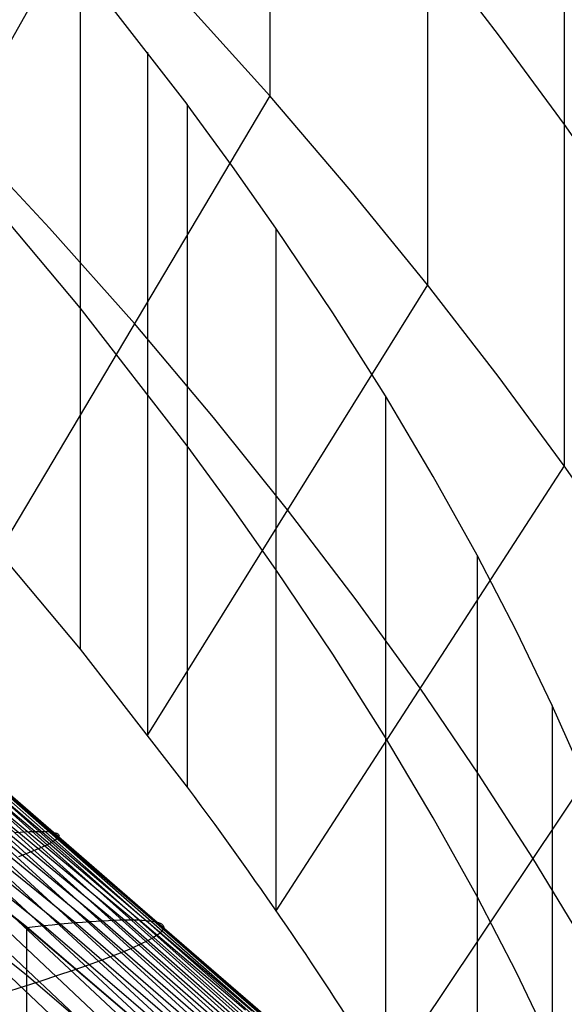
# Model space of a CAD drawing. Extents: x -260 to 296, y -277 to 294.
# Tile 195 of 241: x 180 to 189, y 152 to 169. Entities that reach past the tile are written whole.
import ezdxf

# ---------------------------------------------------------------- set-up
doc = ezdxf.new("R2010")
doc.units = 0
doc.layers.add('PREDEFINITO', color=7, linetype='CONTINUOUS')

msp = doc.modelspace()

# ---------------------------------------------------------------- linework, layer by layer
at = {"layer": 'PREDEFINITO'}
for p, q in [((183.826, 178.865, 530.328), (183.826, 167.423, 484.742)), ((186.469, 175.701, 524.278), (186.469, 164.259, 478.692)), ((188.754, 172.668, 518.105), (188.754, 161.226, 472.519)), ((180.809, 170.692, 490.64), (176.447, 162.961, 492.535)), ((186.469, 169.98, 501.485), (187.652, 168.45, 498.42)), ((180.649, 169.592, 529.002), (180.649, 158.15, 483.416)), ((182.44, 167.283, 524.328), (180.65, 169.591, 528.999)), ((180.65, 169.591, 528.999), (180.65, 158.149, 483.413)), ((183.826, 167.423, 484.742), (182.362, 169.05, 487.718)), ((187.652, 168.45, 498.42), (188.754, 166.947, 495.312)), ((181.777, 168.159, 526.127), (181.777, 156.718, 480.541)), ((183.826, 167.423, 484.742), (179.288, 159.79, 486.613)), ((185.19, 165.83, 481.741), (183.826, 167.423, 484.742)), ((182.44, 167.282, 524.326), (182.44, 167.283, 524.328)), ((182.44, 167.283, 524.328), (182.44, 155.841, 478.742)), ((183.203, 166.239, 522.141), (182.44, 167.282, 524.326)), ((182.44, 167.282, 524.326), (182.44, 155.841, 478.74)), ((188.754, 166.947, 495.312), (189.766, 165.489, 492.194)), ((180.136, 165.209, 488.659), (178.628, 166.827, 491.588)), ((180.649, 163.871, 506.209), (178.695, 166.2, 510.719)), ((183.928, 165.208, 519.934), (183.203, 166.239, 522.141)), ((186.469, 164.259, 478.692), (185.19, 165.83, 481.741)), ((181.557, 163.607, 485.677), (180.136, 165.209, 488.659)), ((184.881, 163.787, 516.807), (183.928, 165.208, 519.934)), ((183.928, 165.208, 519.934), (183.928, 153.766, 474.348)), ((186.469, 164.259, 478.692), (181.777, 156.718, 480.541)), ((187.652, 162.729, 475.627), (186.469, 164.259, 478.692)), ((180.65, 163.87, 506.206), (180.649, 163.871, 506.209)), ((182.44, 161.562, 501.535), (180.65, 163.87, 506.206)), ((185.761, 162.395, 513.642), (184.881, 163.787, 516.807)), ((182.882, 162.037, 482.671), (181.557, 163.607, 485.677)), ((188.754, 161.226, 472.519), (187.652, 162.729, 475.627)), ((186.563, 161.045, 510.466), (185.761, 162.395, 513.642)), ((185.761, 162.395, 513.642), (185.761, 150.953, 468.056)), ((184.123, 160.488, 479.617), (182.882, 162.037, 482.671)), ((182.44, 161.561, 501.533), (182.44, 161.562, 501.535)), ((183.203, 160.518, 499.348), (182.44, 161.561, 501.533)), ((188.754, 161.226, 472.519), (183.928, 153.766, 474.348)), ((189.766, 159.768, 469.401), (188.754, 161.226, 472.519)), ((187.296, 159.728, 507.258), (186.563, 161.045, 510.466)), ((178.695, 160.479, 487.926), (180.649, 158.15, 483.416)), ((183.928, 159.487, 497.141), (183.203, 160.518, 499.348)), ((185.271, 158.979, 476.547), (184.123, 160.488, 479.617)), ((187.957, 158.452, 504.038), (187.296, 159.728, 507.258)), ((187.296, 159.728, 507.258), (187.296, 149.253, 465.522)), ((184.881, 158.066, 494.014), (183.928, 159.487, 497.141)), ((186.341, 157.496, 473.434), (185.271, 158.979, 476.547)), ((188.554, 157.21, 500.791), (187.957, 158.452, 504.038)), ((173.745, 158.292, 417.695), (179.748, 153.502, 415.841)), ((179.748, 153.486, 415.749), (173.745, 158.277, 417.628)), ((190.7, 158.341, 466.245), (185.761, 150.953, 468.056)), ((180.649, 158.15, 483.416), (180.65, 158.149, 483.413)), ((180.65, 158.149, 483.413), (182.44, 155.841, 478.742)), ((185.761, 156.674, 490.849), (184.881, 158.066, 494.014)), ((175.619, 157.592, 418.37), (180.571, 153.569, 416.864)), ((175.847, 157.634, 418.758), (180.806, 153.588, 417.265)), ((176.056, 157.671, 419.16), (181.022, 153.601, 417.679)), ((176.246, 157.703, 419.575), (181.217, 153.611, 418.106)), ((176.416, 157.731, 420.002), (181.392, 153.615, 418.547)), ((176.566, 157.754, 420.442), (181.547, 153.615, 419)), ((179.748, 152.69, 417.948), (173.745, 157.494, 419.801)), ((175.106, 157.496, 417.636), (180.042, 153.519, 416.106)), ((175.372, 157.546, 417.996), (180.316, 153.546, 416.478)), ((187.323, 156.057, 470.311), (186.341, 157.496, 473.434)), ((189.089, 156.006, 497.536), (188.554, 157.21, 500.791)), ((188.554, 157.21, 500.791), (188.554, 147.809, 463.337)), ((177.78, 156.887, 420.583), (183.416, 152.107, 418.967)), ((177.891, 156.896, 421.049), (183.531, 152.09, 419.448)), ((177.967, 156.772, 425.666), (183.609, 151.732, 424.202)), ((178.04, 156.804, 425.122), (183.686, 151.789, 423.643)), ((178.051, 156.9, 422.012), (183.697, 152.041, 420.442)), ((178.094, 156.831, 424.584), (183.741, 151.842, 423.09)), ((178.101, 156.896, 422.509), (183.749, 152.01, 420.954)), ((178.126, 156.854, 424.053), (183.775, 151.891, 422.544)), ((178.13, 156.886, 423.015), (183.779, 151.975, 421.475)), ((178.138, 156.873, 423.53), (183.787, 151.935, 422.005)), ((177.623, 156.648, 427.331), (183.254, 151.536, 425.913)), ((177.758, 156.694, 426.771), (183.394, 151.606, 425.338)), ((177.873, 156.735, 426.216), (183.512, 151.671, 424.767)), ((186.563, 155.324, 487.673), (185.761, 156.674, 490.849)), ((177.1, 156.483, 429.034), (182.712, 151.302, 427.659)), ((177.294, 156.542, 428.463), (182.913, 151.384, 427.074)), ((177.469, 156.597, 427.895), (183.094, 151.462, 426.492)), ((176.4, 156.277, 430.756), (181.987, 151.033, 429.423)), ((176.652, 156.35, 430.18), (182.249, 151.127, 428.834)), ((176.886, 156.419, 429.606), (182.49, 151.216, 428.246)), ((175.839, 156.117, 431.906), (181.406, 150.834, 430.601)), ((176.129, 156.199, 431.331), (181.707, 150.935, 430.013)), ((188.231, 154.647, 467.15), (187.323, 156.057, 470.311)), ((182.44, 155.841, 478.742), (182.44, 155.841, 478.74)), ((187.296, 154.007, 484.465), (186.563, 155.324, 487.673)), ((179.561, 155.08, 418.838), (179.645, 155.085, 419.058)), ((179.645, 155.085, 419.058), (179.725, 155.09, 419.281)), ((179.725, 155.09, 419.281), (179.799, 155.094, 419.506)), ((179.799, 155.094, 419.506), (179.868, 155.096, 419.735)), ((179.868, 155.096, 419.735), (179.931, 155.097, 419.966)), ((179.931, 155.097, 419.966), (179.99, 155.097, 420.201)), ((179.99, 155.097, 420.201), (180.044, 155.096, 420.438)), ((180.044, 155.096, 420.438), (180.092, 155.094, 420.678)), ((180.092, 155.094, 420.678), (180.135, 155.091, 420.92)), ((180.135, 155.091, 420.92), (180.173, 155.086, 421.165)), ((180.173, 155.086, 421.165), (180.206, 155.081, 421.413)), ((180.206, 155.081, 421.413), (180.234, 155.074, 421.663)), ((180.249, 154.963, 424.014), (180.225, 154.945, 424.285)), ((180.234, 155.074, 421.663), (180.257, 155.066, 421.916)), ((180.268, 154.98, 423.745), (180.249, 154.963, 424.014)), ((180.257, 155.066, 421.916), (180.274, 155.057, 422.171)), ((180.282, 154.995, 423.477), (180.268, 154.98, 423.745)), ((180.274, 155.057, 422.171), (180.286, 155.047, 422.428)), ((180.291, 155.01, 423.212), (180.282, 154.995, 423.477)), ((180.286, 155.047, 422.428), (180.293, 155.036, 422.687)), ((180.295, 155.023, 422.948), (180.291, 155.01, 423.212)), ((180.293, 155.036, 422.687), (180.295, 155.023, 422.948)), ((179.909, 154.787, 426.224), (179.773, 154.733, 426.79)), ((180.025, 154.838, 425.663), (179.909, 154.787, 426.224)), ((180.075, 154.861, 425.384), (180.025, 154.838, 425.663)), ((180.121, 154.884, 425.107), (180.075, 154.861, 425.384)), ((180.16, 154.905, 424.831), (180.121, 154.884, 425.107)), ((180.195, 154.926, 424.557), (180.16, 154.905, 424.831)), ((180.225, 154.945, 424.285), (180.195, 154.926, 424.557)), ((179.773, 154.733, 426.79), (179.616, 154.673, 427.36)), ((189, 153.379, 464.209), (188.231, 154.647, 467.15)), ((187.957, 152.731, 481.245), (187.296, 154.007, 484.465)), ((179.748, 153.486, 415.749), (179.897, 153.503, 415.926)), ((179.748, 153.502, 415.841), (185.258, 148.797, 414.136)), ((179.748, 153.502, 415.841), (179.748, 150.195, 424.263)), ((184.846, 149.144, 414.152), (179.748, 153.486, 415.749)), ((179.897, 153.503, 415.926), (180.042, 153.519, 416.106)), ((180.042, 153.519, 416.106), (180.181, 153.533, 416.29)), ((180.042, 153.519, 416.106), (185.698, 148.665, 414.35)), ((180.181, 153.533, 416.29), (180.316, 153.546, 416.478)), ((180.316, 153.546, 416.478), (180.446, 153.558, 416.669)), ((180.316, 153.546, 416.478), (185.982, 148.666, 414.736)), ((180.446, 153.558, 416.669), (180.571, 153.569, 416.864)), ((180.571, 153.569, 416.864), (180.691, 153.579, 417.063)), ((180.571, 153.569, 416.864), (186.246, 148.662, 415.136)), ((180.691, 153.579, 417.063), (180.806, 153.588, 417.265)), ((180.806, 153.588, 417.265), (180.916, 153.595, 417.47)), ((180.806, 153.588, 417.265), (186.49, 148.653, 415.551)), ((180.916, 153.595, 417.47), (181.022, 153.601, 417.679)), ((181.022, 153.601, 417.679), (181.122, 153.607, 417.891)), ((181.022, 153.601, 417.679), (186.713, 148.639, 415.98)), ((181.122, 153.607, 417.891), (181.217, 153.611, 418.106)), ((181.217, 153.611, 418.106), (181.307, 153.613, 418.325)), ((181.217, 153.611, 418.106), (186.915, 148.621, 416.422)), ((181.307, 153.613, 418.325), (181.392, 153.615, 418.547)), ((181.392, 153.615, 418.547), (181.472, 153.616, 418.772)), ((181.392, 153.615, 418.547), (187.096, 148.598, 416.877)), ((181.472, 153.616, 418.772), (181.547, 153.615, 419)), ((181.547, 153.615, 419), (181.617, 153.613, 419.231)), ((181.547, 153.615, 419), (187.256, 148.57, 417.345)), ((181.617, 153.613, 419.231), (181.681, 153.61, 419.465)), ((181.681, 153.61, 419.465), (181.741, 153.606, 419.701)), ((181.741, 153.606, 419.701), (181.795, 153.601, 419.941)), ((181.795, 153.601, 419.941), (181.844, 153.595, 420.183)), ((181.844, 153.595, 420.183), (181.888, 153.587, 420.428)), ((181.888, 153.587, 420.428), (181.926, 153.579, 420.675)), ((181.926, 153.579, 420.675), (181.959, 153.569, 420.925)), ((181.959, 153.569, 420.925), (181.987, 153.558, 421.178)), ((181.987, 153.558, 421.178), (182.01, 153.546, 421.433)), ((182.01, 153.546, 421.433), (182.028, 153.533, 421.69)), ((182.028, 153.533, 421.69), (182.04, 153.519, 421.949)), ((182.045, 153.47, 422.741), (182.036, 153.451, 423.008)), ((182.04, 153.519, 421.949), (182.047, 153.504, 422.211)), ((182.049, 153.487, 422.475), (182.045, 153.47, 422.741)), ((182.047, 153.504, 422.211), (182.049, 153.487, 422.475)), ((181.873, 153.316, 424.653), (181.827, 153.29, 424.932)), ((181.913, 153.342, 424.375), (181.873, 153.316, 424.653)), ((181.948, 153.366, 424.098), (181.913, 153.342, 424.375)), ((181.978, 153.389, 423.823), (181.948, 153.366, 424.098)), ((182.003, 153.411, 423.55), (181.978, 153.389, 423.823)), ((182.022, 153.432, 423.278), (182.003, 153.411, 423.55)), ((182.036, 153.451, 423.008), (182.022, 153.432, 423.278)), ((181.521, 153.142, 426.349), (181.362, 153.076, 426.924)), ((181.659, 153.205, 425.779), (181.521, 153.142, 426.349)), ((181.776, 153.263, 425.213), (181.659, 153.205, 425.779)), ((181.827, 153.29, 424.932), (181.776, 153.263, 425.213)), ((181.184, 153.005, 427.502), (180.984, 152.93, 428.082)), ((181.362, 153.076, 426.924), (181.184, 153.005, 427.502)), ((180.765, 152.851, 428.665), (180.526, 152.768, 429.249)), ((180.984, 152.93, 428.082), (180.765, 152.851, 428.665)), ((184.846, 148.338, 416.371), (179.748, 152.69, 417.948)), ((180.267, 152.68, 429.834), (179.99, 152.589, 430.419)), ((180.526, 152.768, 429.249), (180.267, 152.68, 429.834)), ((188.554, 151.489, 477.998), (187.957, 152.731, 481.245)), ((179.693, 152.494, 431.003), (179.377, 152.394, 431.587)), ((179.99, 152.589, 430.419), (179.693, 152.494, 431.003))]:
    msp.add_line(p, q, dxfattribs=at)
at = {"layer": 'PREDEFINITO', "extrusion": (8.21944e-05, -0.238151, -0.971228)}
for centre, radius in [((104.955, 85.897, -613.301), 155.099), ((105.027, 85.948, -613.301), 146.035)]:
    msp.add_arc(centre, radius, 289.26592, 347.24336, dxfattribs=at)
at = {"layer": 'PREDEFINITO', "extrusion": (0.45587, 0.854462, -0.249152)}
msp.add_arc((40.441, 451.835, 97.05), 144.732, 152.21772, 157.05434, dxfattribs=at)
at = {"layer": 'PREDEFINITO', "extrusion": (-0.656137, 0.709705, -0.256521)}
msp.add_arc((-160.329, 402.705, -134.819), 90.908, 149.76999, 160.55672, dxfattribs=at)

doc.saveas('drawing.dxf')
